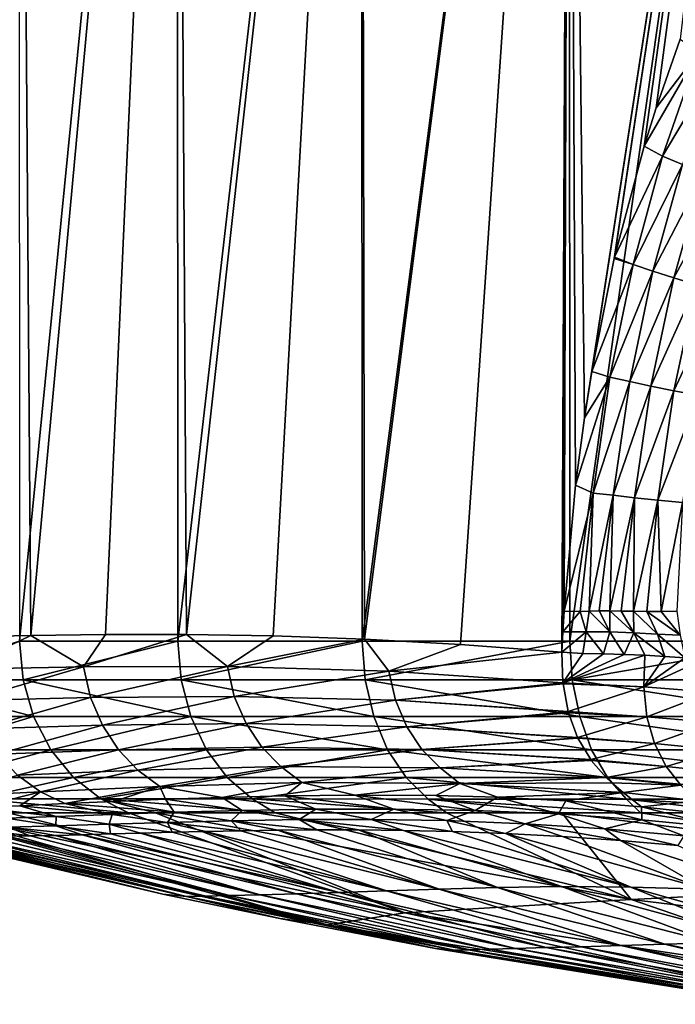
# Model space of a CAD drawing. Header units: metres. Extents: x -105 to 105, y -71 to 59.
# Tile 16 of 117: x -19.41 to -12.38, y -70.32 to -59.77. Entities that reach past the tile are written whole.
import ezdxf

# ---------------------------------------------------------------- set-up
doc = ezdxf.new("R2010")
doc.units = ezdxf.units.M
doc.layers.add('solid_WAMAS_150_SW0001', color=7, linetype='CONTINUOUS')

msp = doc.modelspace()

# ---------------------------------------------------------------- linework, layer by layer
at = {"layer": 'solid_WAMAS_150_SW0001'}
for points in [[(-19.419542, -49.349998, -18.574017), (-19.292164, -66.365456, -18.772478), (-20.018938, -66.380447, -17.574406)], [(-19.419542, -49.349998, -18.574017), (-17.721804, -49.349998, -20.910751), (-19.292164, -66.365456, -18.772478)], [(-17.721804, -49.349998, 8.410751), (-19.419542, -49.349998, 6.074016), (-19.412823, -66.428421, 6.0846)], [(-17.721804, -49.349998, 8.410751), (-19.412823, -66.428421, 6.0846), (-17.714846, -66.428436, 8.41916)], [(-17.721804, -49.349998, -20.910751), (-18.491253, -66.355507, -19.927485), (-19.292164, -66.365456, -18.772478)], [(-17.721804, -49.349998, -20.910751), (-17.621157, -66.355751, -21.03157), (-18.491253, -66.355507, -19.927485)], [(-17.721804, -49.349998, -20.910751), (-15.744583, -49.349998, -23.016279), (-17.621157, -66.355751, -21.03157)], [(-15.744583, -49.349998, 10.516278), (-17.721804, -49.349998, 8.410751), (-17.714846, -66.428436, 8.41916)], [(-15.744583, -49.349998, 10.516278), (-17.714846, -66.428436, 8.41916), (-15.737747, -66.428452, 10.522696)], [(-15.744583, -49.349998, -23.016279), (-16.69199, -66.370346, -22.07332), (-17.621157, -66.355751, -21.03157)], [(-15.744583, -49.349998, -23.016279), (-15.712542, -66.40419, -23.04631), (-16.69199, -66.370346, -22.07332)], [(-15.744583, -49.349998, -23.016279), (-13.519061, -49.349998, -24.857391), (-15.712542, -66.40419, -23.04631)], [(-13.519061, -49.349998, 12.35739), (-15.744583, -49.349998, 10.516278), (-15.737747, -66.428452, 10.522696)], [(-13.519061, -49.349998, 12.35739), (-15.737747, -66.428452, 10.522696), (-13.512746, -66.428436, 12.361978)], [(-13.519061, -49.349998, -24.857391), (-14.683467, -66.46225, -23.952988), (-15.712542, -66.40419, -23.04631)], [(-13.519061, -49.349998, -24.857391), (-13.596785, -66.54538, -24.800673), (-14.683467, -66.46225, -23.952988)], [(-13.519061, -49.349998, -24.857391), (-13.586399, -66.325821, -24.808281), (-13.596785, -66.54538, -24.800673)], [(-13.519061, -49.349998, -24.857391), (-13.574105, -66.106415, -24.817274), (-13.586399, -66.325821, -24.808281)], [(-13.519061, -49.349998, -24.857391), (-13.450548, -64.753639, -24.906977), (-13.574105, -66.106415, -24.817274)], [(-13.519061, -49.349998, -24.857391), (-13.356547, -64.033051, -24.974386), (-13.450548, -64.753639, -24.906977)], [(-13.519061, -49.349998, -24.857391), (-11.080335, -49.349998, -26.405054), (-13.356547, -64.033051, -24.974386)], [(-11.080335, -49.349998, 13.905054), (-13.519061, -49.349998, 12.35739), (-13.512746, -66.428436, 12.361978)], [(-11.080335, -49.349998, 13.905054), (-13.512746, -66.428436, 12.361978), (-11.074868, -66.428406, 13.908058)], [(-11.080335, -49.349998, -26.405054), (-13.278132, -63.534843, -25.030075), (-13.356547, -64.033051, -24.974386)], [(-11.080335, -49.349998, -26.405054), (-13.036427, -62.326763, -25.198656), (-13.278132, -63.534843, -25.030075)], [(-11.080335, -49.349998, -26.405054), (-13.033071, -62.312313, -25.200966), (-13.036427, -62.326763, -25.198656)], [(-11.080335, -49.349998, -26.405054), (-12.716747, -61.122765, -25.414663), (-13.033071, -62.312313, -25.200966)], [(-11.080335, -49.349998, -26.405054), (-12.587773, -60.710796, -25.499622), (-12.716747, -61.122765, -25.414663)], [(-11.080335, -49.349998, -26.405054), (-12.329713, -59.975853, -25.665926), (-12.587773, -60.710796, -25.499622)], [(-12.587773, -60.710796, -25.499622), (-12.329713, -59.975853, -25.665926), (-12.131213, -60.109329, -25.794306)], [(-12.716747, -61.122765, -25.414663), (-12.587773, -60.710796, -25.499622), (-12.131213, -60.109329, -25.794306)], [(-12.517568, -61.227028, -25.547747), (-12.716747, -61.122765, -25.414663), (-12.131213, -60.109329, -25.794306)], [(-12.517568, -61.227028, -25.547747), (-12.131213, -60.109329, -25.794306), (-11.918583, -60.224136, -25.940208)], [(-12.305355, -61.318817, -25.696684), (-12.517568, -61.227028, -25.547747), (-11.918583, -60.224136, -25.940208)], [(-13.033071, -62.312313, -25.200966), (-12.716747, -61.122765, -25.414663), (-12.517568, -61.227028, -25.547747)], [(-12.834823, -62.390209, -25.336761), (-13.033071, -62.312313, -25.200966), (-12.517568, -61.227028, -25.547747)], [(-12.834823, -62.390209, -25.336761), (-12.517568, -61.227028, -25.547747), (-12.305355, -61.318817, -25.696684)], [(-12.623255, -62.459652, -25.487743), (-12.834823, -62.390209, -25.336761), (-12.305355, -61.318817, -25.696684)], [(-12.623255, -62.459652, -25.487743), (-12.305355, -61.318817, -25.696684), (-12.080528, -61.414482, -25.868439)], [(-12.397432, -62.534077, -25.662218), (-12.623255, -62.459652, -25.487743), (-12.080528, -61.414482, -25.868439)], [(-12.397432, -62.534077, -25.662218), (-12.080528, -61.414482, -25.868439), (-11.841183, -61.507793, -26.065077)], [(-12.155485, -62.606514, -25.863104), (-12.397432, -62.534077, -25.662218), (-11.841183, -61.507793, -26.065077)], [(-13.278132, -63.534843, -25.030075), (-13.036427, -62.326763, -25.198656), (-12.834823, -62.390209, -25.336761)], [(-13.036427, -62.326763, -25.198656), (-13.033071, -62.312313, -25.200966), (-12.834823, -62.390209, -25.336761)], [(-13.082687, -63.596565, -25.166807), (-13.278132, -63.534843, -25.030075), (-12.834823, -62.390209, -25.336761)], [(-13.082687, -63.596565, -25.166807), (-12.834823, -62.390209, -25.336761), (-12.623255, -62.459652, -25.487743)], [(-12.870982, -63.642296, -25.319653), (-13.082687, -63.596565, -25.166807), (-12.623255, -62.459652, -25.487743)], [(-12.870982, -63.642296, -25.319653), (-12.623255, -62.459652, -25.487743), (-12.397432, -62.534077, -25.662218)], [(-12.643369, -63.694225, -25.496756), (-12.870982, -63.642296, -25.319653), (-12.397432, -62.534077, -25.662218)], [(-12.643369, -63.694225, -25.496756), (-12.397432, -62.534077, -25.662218), (-12.155485, -62.606514, -25.863104)], [(-12.398052, -63.744617, -25.701986), (-12.643369, -63.694225, -25.496756), (-12.155485, -62.606514, -25.863104)], [(-12.398052, -63.744617, -25.701986), (-12.155485, -62.606514, -25.863104), (-11.898554, -62.674881, -26.091843)], [(-12.136333, -63.791, -25.937368), (-12.398052, -63.744617, -25.701986), (-11.898554, -62.674881, -26.091843)], [(-13.450548, -64.753639, -24.906977), (-13.356547, -64.033051, -24.974386), (-13.082687, -63.596565, -25.166807)], [(-13.2615, -64.840935, -25.041212), (-13.450548, -64.753639, -24.906977), (-13.082687, -63.596565, -25.166807)], [(-13.356547, -64.033051, -24.974386), (-13.278132, -63.534843, -25.030075), (-13.082687, -63.596565, -25.166807)], [(-13.2615, -64.840935, -25.041212), (-13.082687, -63.596565, -25.166807), (-12.870982, -63.642296, -25.319653)], [(-13.049195, -64.861404, -25.195515), (-13.2615, -64.840935, -25.041212), (-12.870982, -63.642296, -25.319653)], [(-13.049195, -64.861404, -25.195515), (-12.870982, -63.642296, -25.319653), (-12.643369, -63.694225, -25.496756)], [(-12.819325, -64.889381, -25.374893), (-13.049195, -64.861404, -25.195515), (-12.643369, -63.694225, -25.496756)], [(-12.819325, -64.889381, -25.374893), (-12.643369, -63.694225, -25.496756), (-12.398052, -63.744617, -25.701986)], [(-12.570213, -64.916359, -25.584272), (-12.819325, -64.889381, -25.374893), (-12.398052, -63.744617, -25.701986)], [(-12.570213, -64.916359, -25.584272), (-12.398052, -63.744617, -25.701986), (-12.136333, -63.791, -25.937368)], [(-12.303331, -64.9394, -25.826326), (-12.570213, -64.916359, -25.584272), (-12.136333, -63.791, -25.937368)], [(-13.2615, -64.840935, -25.041212), (-13.574105, -66.106415, -24.817274), (-13.450548, -64.753639, -24.906977)], [(-13.2615, -64.840935, -25.041212), (-13.401304, -66.108803, -24.941172), (-13.574105, -66.106415, -24.817274)], [(-13.2615, -64.840935, -25.041212), (-13.304294, -66.105263, -25.010592), (-13.401304, -66.108803, -24.941172)], [(-13.049195, -64.861404, -25.195515), (-13.304294, -66.105263, -25.010592), (-13.2615, -64.840935, -25.041212)], [(-13.049195, -64.861404, -25.195515), (-13.199277, -66.102356, -25.087362), (-13.304294, -66.105263, -25.010592)], [(-13.049195, -64.861404, -25.195515), (-13.085565, -66.102341, -25.173376), (-13.199277, -66.102356, -25.087362)], [(-12.819325, -64.889381, -25.374893), (-13.085565, -66.102341, -25.173376), (-13.049195, -64.861404, -25.195515)], [(-12.819325, -64.889381, -25.374893), (-12.962551, -66.104317, -25.270073), (-13.085565, -66.102341, -25.173376)], [(-12.819325, -64.889381, -25.374893), (-12.829779, -66.106659, -25.378815), (-12.962551, -66.104317, -25.270073)], [(-12.570213, -64.916359, -25.584272), (-12.829779, -66.106659, -25.378815), (-12.819325, -64.889381, -25.374893)], [(-12.570213, -64.916359, -25.584272), (-12.686434, -66.107658, -25.501381), (-12.829779, -66.106659, -25.378815)], [(-12.570213, -64.916359, -25.584272), (-12.532033, -66.10733, -25.639582), (-12.686434, -66.107658, -25.501381)], [(-12.303331, -64.9394, -25.826326), (-12.532033, -66.10733, -25.639582), (-12.570213, -64.916359, -25.584272)], [(-12.303331, -64.9394, -25.826326), (-12.366281, -66.106537, -25.795433), (-12.532033, -66.10733, -25.639582)], [(-13.586399, -66.325821, -24.808281), (-13.574105, -66.106415, -24.817274), (-13.401304, -66.108803, -24.941172)], [(-13.337451, -66.325958, -24.990154), (-13.586399, -66.325821, -24.808281), (-13.401304, -66.108803, -24.941172)], [(-13.337451, -66.325958, -24.990154), (-13.401304, -66.108803, -24.941172), (-13.304294, -66.105263, -25.010592)], [(-13.082072, -66.328133, -25.185501), (-13.337451, -66.325958, -24.990154), (-13.304294, -66.105263, -25.010592)], [(-13.082072, -66.328133, -25.185501), (-13.304294, -66.105263, -25.010592), (-13.199277, -66.102356, -25.087362)], [(-13.082072, -66.328133, -25.185501), (-13.199277, -66.102356, -25.087362), (-13.085565, -66.102341, -25.173376)], [(-12.825801, -66.338928, -25.396238), (-13.085565, -66.102341, -25.173376), (-12.962551, -66.104317, -25.270073)], [(-12.825801, -66.338928, -25.396238), (-13.082072, -66.328133, -25.185501), (-13.085565, -66.102341, -25.173376)], [(-12.825801, -66.338928, -25.396238), (-12.962551, -66.104317, -25.270073), (-12.829779, -66.106659, -25.378815)], [(-12.573961, -66.351776, -25.617245), (-12.829779, -66.106659, -25.378815), (-12.686434, -66.107658, -25.501381)], [(-12.573961, -66.351776, -25.617245), (-12.825801, -66.338928, -25.396238), (-12.829779, -66.106659, -25.378815)], [(-12.32938, -66.362579, -25.845917), (-12.686434, -66.107658, -25.501381), (-12.532033, -66.10733, -25.639582)], [(-12.32938, -66.362579, -25.845917), (-12.573961, -66.351776, -25.617245), (-12.686434, -66.107658, -25.501381)], [(-12.32938, -66.362579, -25.845917), (-12.532033, -66.10733, -25.639582), (-12.366281, -66.106537, -25.795433)], [(-20.042435, -66.728638, -17.465839), (-20.018938, -66.380447, -17.574406), (-19.292164, -66.365456, -18.772478)], [(-18.725004, -66.70105, -19.547861), (-20.042435, -66.728638, -17.465839), (-19.292164, -66.365456, -18.772478)], [(-18.725004, -66.70105, -19.547861), (-19.292164, -66.365456, -18.772478), (-18.491253, -66.355507, -19.927485)], [(-18.725004, -66.70105, -19.547861), (-18.491253, -66.355507, -19.927485), (-17.621157, -66.355751, -21.03157)], [(-17.183805, -66.698235, -21.482534), (-18.725004, -66.70105, -19.547861), (-17.621157, -66.355751, -21.03157)], [(-17.183805, -66.698235, -21.482534), (-17.621157, -66.355751, -21.03157), (-16.69199, -66.370346, -22.07332)], [(-17.183805, -66.698235, -21.482534), (-16.69199, -66.370346, -22.07332), (-15.712542, -66.40419, -23.04631)], [(-13.596785, -66.54538, -24.800673), (-13.586399, -66.325821, -24.808281), (-13.337451, -66.325958, -24.990154)], [(-13.37298, -66.55806, -24.966038), (-13.596785, -66.54538, -24.800673), (-13.337451, -66.325958, -24.990154)], [(-13.149985, -66.56324, -25.135662), (-13.37298, -66.55806, -24.966038), (-13.337451, -66.325958, -24.990154)], [(-13.149985, -66.56324, -25.135662), (-13.337451, -66.325958, -24.990154), (-13.082072, -66.328133, -25.185501)], [(-12.928767, -66.568283, -25.31229), (-13.149985, -66.56324, -25.135662), (-13.082072, -66.328133, -25.185501)], [(-12.928767, -66.568283, -25.31229), (-13.082072, -66.328133, -25.185501), (-12.825801, -66.338928, -25.396238)], [(-12.709533, -66.578018, -25.498188), (-12.928767, -66.568283, -25.31229), (-12.825801, -66.338928, -25.396238)], [(-12.492715, -66.591316, -25.692547), (-12.825801, -66.338928, -25.396238), (-12.573961, -66.351776, -25.617245)], [(-12.492715, -66.591316, -25.692547), (-12.709533, -66.578018, -25.498188), (-12.825801, -66.338928, -25.396238)], [(-12.279972, -66.605644, -25.893553), (-12.573961, -66.351776, -25.617245), (-12.32938, -66.362579, -25.845917)], [(-12.279972, -66.605644, -25.893553), (-12.492715, -66.591316, -25.692547), (-12.573961, -66.351776, -25.617245)], [(-19.412823, -66.428421, 6.0846), (-20.763733, -66.841209, 3.536555), (-19.374311, -66.841248, 6.060461)], [(-17.714846, -66.428436, 8.41916), (-19.412823, -66.428421, 6.0846), (-19.374311, -66.841248, 6.060461)], [(-17.714846, -66.428436, 8.41916), (-19.374311, -66.841248, 6.060461), (-17.679674, -66.841278, 8.390439)], [(-15.737747, -66.428452, 10.522696), (-17.714846, -66.428436, 8.41916), (-17.679674, -66.841278, 8.390439)], [(-15.737747, -66.428452, 10.522696), (-17.679674, -66.841278, 8.390439), (-15.706519, -66.841309, 10.489784)], [(-15.451395, -66.747887, -23.234087), (-17.183805, -66.698235, -21.482534), (-15.712542, -66.40419, -23.04631)], [(-13.512746, -66.428436, 12.361978), (-15.737747, -66.428452, 10.522696), (-15.706519, -66.841309, 10.489784)], [(-15.451395, -66.747887, -23.234087), (-15.712542, -66.40419, -23.04631), (-14.683467, -66.46225, -23.952988)], [(-13.512746, -66.428436, 12.361978), (-15.706519, -66.841309, 10.489784), (-13.485929, -66.841339, 12.325424)], [(-15.451395, -66.747887, -23.234087), (-14.683467, -66.46225, -23.952988), (-13.596785, -66.54538, -24.800673)], [(-11.074868, -66.428406, 13.908058), (-13.512746, -66.428436, 12.361978), (-13.485929, -66.841339, 12.325424)], [(-11.074868, -66.428406, 13.908058), (-13.485929, -66.841339, 12.325424), (-11.052888, -66.841362, 13.868441)], [(-15.451395, -66.747887, -23.234087), (-13.596785, -66.54538, -24.800673), (-13.586883, -66.872429, -24.765583)], [(-13.586883, -66.872429, -24.765583), (-13.596785, -66.54538, -24.800673), (-13.37298, -66.55806, -24.966038)], [(-13.586883, -66.872429, -24.765583), (-13.37298, -66.55806, -24.966038), (-13.149985, -66.56324, -25.135662)], [(-13.586883, -66.872429, -24.765583), (-13.149985, -66.56324, -25.135662), (-12.928767, -66.568283, -25.31229)], [(-13.586883, -66.872429, -24.765583), (-12.928767, -66.568283, -25.31229), (-12.709533, -66.578018, -25.498188)], [(-12.71905, -66.916161, -25.456234), (-13.586883, -66.872429, -24.765583), (-12.709533, -66.578018, -25.498188)], [(-12.71905, -66.916161, -25.456234), (-12.709533, -66.578018, -25.498188), (-12.492715, -66.591316, -25.692547)], [(-12.71905, -66.916161, -25.456234), (-12.492715, -66.591316, -25.692547), (-12.279972, -66.605644, -25.893553)], [(-12.71905, -66.916161, -25.456234), (-12.279972, -66.605644, -25.893553), (-12.072709, -66.620163, -26.100082)], [(-11.994221, -66.971817, -26.146725), (-12.71905, -66.916161, -25.456234), (-12.072709, -66.620163, -26.100082)], [(-19.965714, -67.061951, -17.409674), (-20.042435, -66.728638, -17.465839), (-18.725004, -66.70105, -19.547861)], [(-18.65189, -67.028969, -19.484377), (-19.965714, -67.061951, -17.409674), (-18.725004, -66.70105, -19.547861)], [(-18.65189, -67.028969, -19.484377), (-18.725004, -66.70105, -19.547861), (-17.183805, -66.698235, -21.482534)], [(-17.109991, -67.018875, -21.408747), (-18.65189, -67.028969, -19.484377), (-17.183805, -66.698235, -21.482534)], [(-17.109991, -67.018875, -21.408747), (-17.183805, -66.698235, -21.482534), (-15.451395, -66.747887, -23.234087)], [(-15.380054, -67.061035, -23.149164), (-17.109991, -67.018875, -21.408747), (-15.451395, -66.747887, -23.234087)], [(-15.451395, -66.747887, -23.234087), (-13.586883, -66.872429, -24.765583), (-13.586656, -66.874573, -24.765181)], [(-15.380054, -67.061035, -23.149164), (-15.451395, -66.747887, -23.234087), (-13.586656, -66.874573, -24.765181)], [(-19.260963, -67.234879, 5.988515), (-19.374311, -66.841248, 6.060461), (-20.763733, -66.841209, 3.536555)], [(-19.260963, -67.234879, 5.988515), (-20.763733, -66.841209, 3.536555), (-20.642262, -67.23484, 3.479385)], [(-17.576241, -67.234909, 8.304852), (-17.679674, -66.841278, 8.390439), (-19.374311, -66.841248, 6.060461)], [(-17.576241, -67.234909, 8.304852), (-19.374311, -66.841248, 6.060461), (-19.260963, -67.234879, 5.988515)], [(-15.614629, -67.23494, 10.391906), (-15.706519, -66.841309, 10.489784), (-17.679674, -66.841278, 8.390439)], [(-15.614629, -67.23494, 10.391906), (-17.679674, -66.841278, 8.390439), (-17.576241, -67.234909, 8.304852)], [(-13.407032, -67.234962, 12.216799), (-13.485929, -66.841339, 12.325424), (-15.706519, -66.841309, 10.489784)], [(-13.407032, -67.234962, 12.216799), (-15.706519, -66.841309, 10.489784), (-15.614629, -67.23494, 10.391906)], [(-15.380054, -67.061035, -23.149164), (-13.586656, -66.874573, -24.765181), (-13.585613, -66.884163, -24.76335)], [(-15.380054, -67.061035, -23.149164), (-13.585613, -66.884163, -24.76335), (-13.529996, -67.182137, -24.680328)], [(-13.586656, -66.874573, -24.765181), (-13.586883, -66.872429, -24.765583), (-12.71905, -66.916161, -25.456234)], [(-13.585613, -66.884163, -24.76335), (-13.586656, -66.874573, -24.765181), (-12.71905, -66.916161, -25.456234)], [(-13.529996, -67.182137, -24.680328), (-13.585613, -66.884163, -24.76335), (-12.71905, -66.916161, -25.456234)], [(-10.988229, -67.234985, 13.750782), (-11.052888, -66.841362, 13.868441), (-13.485929, -66.841339, 12.325424)], [(-10.988229, -67.234985, 13.750782), (-13.485929, -66.841339, 12.325424), (-13.407032, -67.234962, 12.216799)], [(-12.686915, -67.236252, -25.362261), (-13.529996, -67.182137, -24.680328), (-12.71905, -66.916161, -25.456234)], [(-12.686915, -67.236252, -25.362261), (-12.71905, -66.916161, -25.456234), (-11.994221, -66.971817, -26.146725)], [(-11.967294, -67.298759, -26.047472), (-12.686915, -67.236252, -25.362261), (-11.994221, -66.971817, -26.146725)], [(-19.832256, -67.367752, -17.328428), (-19.965714, -67.061951, -17.409674), (-18.65189, -67.028969, -19.484377)], [(-18.523756, -67.328529, -19.388067), (-19.832256, -67.367752, -17.328428), (-18.65189, -67.028969, -19.484377)], [(-18.523756, -67.328529, -19.388067), (-18.65189, -67.028969, -19.484377), (-17.109991, -67.018875, -21.408747)], [(-16.983412, -67.310226, -21.294653), (-18.523756, -67.328529, -19.388067), (-17.109991, -67.018875, -21.408747)], [(-16.983412, -67.310226, -21.294653), (-17.109991, -67.018875, -21.408747), (-15.380054, -67.061035, -23.149164)], [(-15.259374, -67.343872, -23.017662), (-16.983412, -67.310226, -21.294653), (-15.380054, -67.061035, -23.149164)], [(-15.380054, -67.061035, -23.149164), (-13.529996, -67.182137, -24.680328), (-13.529505, -67.183968, -24.679647)], [(-15.259374, -67.343872, -23.017662), (-15.380054, -67.061035, -23.149164), (-13.529505, -67.183968, -24.679647)], [(-15.259374, -67.343872, -23.017662), (-13.529505, -67.183968, -24.679647), (-13.526447, -67.19519, -24.675406)], [(-15.259374, -67.343872, -23.017662), (-13.526447, -67.19519, -24.675406), (-13.429463, -67.460373, -24.545168)], [(-13.529505, -67.183968, -24.679647), (-13.529996, -67.182137, -24.680328), (-12.686915, -67.236252, -25.362261)], [(-13.526447, -67.19519, -24.675406), (-13.529505, -67.183968, -24.679647), (-12.686915, -67.236252, -25.362261)], [(-13.429463, -67.460373, -24.545168), (-13.526447, -67.19519, -24.675406), (-12.686915, -67.236252, -25.362261)], [(-19.260963, -67.234879, 5.988515), (-20.642262, -67.23484, 3.479385), (-20.446217, -67.589828, 3.387098)], [(-19.260963, -67.234879, 5.988515), (-20.446217, -67.589828, 3.387098), (-19.078032, -67.589859, 5.872385)], [(-19.65307, -67.637077, -17.223022), (-19.832256, -67.367752, -17.328428), (-18.523756, -67.328529, -19.388067)], [(-18.352003, -67.591194, -19.262064), (-19.65307, -67.637077, -17.223022), (-18.523756, -67.328529, -19.388067)], [(-17.576241, -67.234909, 8.304852), (-19.260963, -67.234879, 5.988515), (-19.078032, -67.589859, 5.872385)], [(-17.576241, -67.234909, 8.304852), (-19.078032, -67.589859, 5.872385), (-17.409304, -67.589897, 8.16671)], [(-18.352003, -67.591194, -19.262064), (-18.523756, -67.328529, -19.388067), (-16.983412, -67.310226, -21.294653)], [(-16.815186, -67.563614, -21.145224), (-18.352003, -67.591194, -19.262064), (-16.983412, -67.310226, -21.294653)], [(-17.576241, -67.234909, 8.304852), (-17.409304, -67.589897, 8.16671), (-15.466322, -67.589928, 10.233931)], [(-15.614629, -67.23494, 10.391906), (-17.576241, -67.234909, 8.304852), (-15.466322, -67.589928, 10.233931)], [(-16.815186, -67.563614, -21.145224), (-16.983412, -67.310226, -21.294653), (-15.259374, -67.343872, -23.017662)], [(-15.614629, -67.23494, 10.391906), (-15.466322, -67.589928, 10.233931), (-13.279695, -67.589951, 12.041482)], [(-13.407032, -67.234962, 12.216799), (-15.614629, -67.23494, 10.391906), (-13.279695, -67.589951, 12.041482)], [(-12.606398, -67.524719, -25.220562), (-13.429463, -67.460373, -24.545168), (-12.686915, -67.236252, -25.362261)], [(-13.407032, -67.234962, 12.216799), (-13.279695, -67.589951, 12.041482), (-10.883867, -67.589973, 13.560887)], [(-10.988229, -67.234985, 13.750782), (-13.407032, -67.234962, 12.216799), (-10.883867, -67.589973, 13.560887)], [(-12.606398, -67.524719, -25.220562), (-12.686915, -67.236252, -25.362261), (-11.967294, -67.298759, -26.047472)], [(-11.887968, -67.594337, -25.905323), (-12.606398, -67.524719, -25.220562), (-11.967294, -67.298759, -26.047472)], [(-15.098478, -67.587151, -22.844482), (-16.815186, -67.563614, -21.145224), (-15.259374, -67.343872, -23.017662)], [(-15.259374, -67.343872, -23.017662), (-13.429463, -67.460373, -24.545168), (-13.428751, -67.461891, -24.544228)], [(-15.098478, -67.587151, -22.844482), (-15.259374, -67.343872, -23.017662), (-13.428751, -67.461891, -24.544228)], [(-15.098478, -67.587151, -22.844482), (-13.428751, -67.461891, -24.544228), (-13.427313, -67.464943, -24.542328)], [(-15.098478, -67.587151, -22.844482), (-13.427313, -67.464943, -24.542328), (-13.289112, -67.696709, -24.360798)], [(-13.428751, -67.461891, -24.544228), (-13.429463, -67.460373, -24.545168), (-12.606398, -67.524719, -25.220562)], [(-13.427313, -67.464943, -24.542328), (-13.428751, -67.461891, -24.544228), (-12.606398, -67.524719, -25.220562)], [(-13.289112, -67.696709, -24.360798), (-13.427313, -67.464943, -24.542328), (-12.606398, -67.524719, -25.220562)], [(-12.479944, -67.768898, -25.02816), (-13.289112, -67.696709, -24.360798), (-12.606398, -67.524719, -25.220562)], [(-12.479944, -67.768898, -25.02816), (-12.606398, -67.524719, -25.220562), (-11.887968, -67.594337, -25.905323)], [(-19.078032, -67.589859, 5.872385), (-20.446217, -67.589828, 3.387098), (-20.184999, -67.889168, 3.264101)], [(-19.078032, -67.589859, 5.872385), (-20.184999, -67.889168, 3.264101), (-18.834286, -67.889198, 5.717624)], [(-19.434418, -67.861961, -17.091887), (-19.65307, -67.637077, -17.223022), (-18.352003, -67.591194, -19.262064)], [(-18.142443, -67.808929, -19.10602), (-19.434418, -67.861961, -17.091887), (-18.352003, -67.591194, -19.262064)], [(-17.409304, -67.589897, 8.16671), (-19.078032, -67.589859, 5.872385), (-18.834286, -67.889198, 5.717624)], [(-17.409304, -67.589897, 8.16671), (-18.834286, -67.889198, 5.717624), (-17.186872, -67.889236, 7.982625)], [(-18.142443, -67.808929, -19.10602), (-18.352003, -67.591194, -19.262064), (-16.815186, -67.563614, -21.145224)], [(-16.610941, -67.77166, -20.961802), (-18.142443, -67.808929, -19.10602), (-16.815186, -67.563614, -21.145224)], [(-15.466322, -67.589928, 10.233931), (-17.409304, -67.589897, 8.16671), (-17.186872, -67.889236, 7.982625)], [(-15.466322, -67.589928, 10.233931), (-17.186872, -67.889236, 7.982625), (-15.268711, -67.889259, 10.023423)], [(-16.610941, -67.77166, -20.961802), (-16.815186, -67.563614, -21.145224), (-15.098478, -67.587151, -22.844482)], [(-14.903873, -67.785889, -22.633862), (-16.610941, -67.77166, -20.961802), (-15.098478, -67.587151, -22.844482)], [(-15.466322, -67.589928, 10.233931), (-15.268711, -67.889259, 10.023423), (-13.11002, -67.88929, 11.807871)], [(-13.279695, -67.589951, 12.041482), (-15.466322, -67.589928, 10.233931), (-13.11002, -67.88929, 11.807871)], [(-15.098478, -67.587151, -22.844482), (-13.289112, -67.696709, -24.360798), (-13.288177, -67.697975, -24.359571)], [(-14.903873, -67.785889, -22.633862), (-15.098478, -67.587151, -22.844482), (-13.288177, -67.697975, -24.359571)], [(-13.279695, -67.589951, 12.041482), (-13.11002, -67.88929, 11.807871), (-10.744803, -67.889313, 13.307856)], [(-10.883867, -67.589973, 13.560887), (-13.279695, -67.589951, 12.041482), (-10.744803, -67.889313, 13.307856)], [(-11.757772, -67.844421, -25.714531), (-12.479944, -67.768898, -25.02816), (-11.887968, -67.594337, -25.905323)], [(-14.903873, -67.785889, -22.633862), (-13.288177, -67.697975, -24.359571), (-13.283183, -67.704681, -24.353022)], [(-14.903873, -67.785889, -22.633862), (-13.283183, -67.704681, -24.353022), (-13.123224, -67.886925, -24.142859)], [(-13.288177, -67.697975, -24.359571), (-13.289112, -67.696709, -24.360798), (-12.479944, -67.768898, -25.02816)], [(-13.283183, -67.704681, -24.353022), (-13.288177, -67.697975, -24.359571), (-12.479944, -67.768898, -25.02816)], [(-13.123224, -67.886925, -24.142859), (-13.283183, -67.704681, -24.353022), (-12.479944, -67.768898, -25.02816)], [(-19.188368, -68.041748, -16.941809), (-19.434418, -67.861961, -17.091887), (-18.142443, -67.808929, -19.10602)], [(-17.908283, -67.984566, -18.930065), (-19.188368, -68.041748, -16.941809), (-18.142443, -67.808929, -19.10602)], [(-17.908283, -67.984566, -18.930065), (-18.142443, -67.808929, -19.10602), (-16.610941, -67.77166, -20.961802)], [(-16.385157, -67.941429, -20.75782), (-17.908283, -67.984566, -18.930065), (-16.610941, -67.77166, -20.961802)], [(-16.385157, -67.941429, -20.75782), (-16.610941, -67.77166, -20.961802), (-14.903873, -67.785889, -22.633862)], [(-14.690986, -67.950684, -22.402168), (-16.385157, -67.941429, -20.75782), (-14.903873, -67.785889, -22.633862)], [(-14.903873, -67.785889, -22.633862), (-13.123224, -67.886925, -24.142859), (-13.122241, -67.887901, -24.141563)], [(-14.690986, -67.950684, -22.402168), (-14.903873, -67.785889, -22.633862), (-13.122241, -67.887901, -24.141563)], [(-12.321489, -67.969635, -24.79686), (-13.123224, -67.886925, -24.142859), (-12.479944, -67.768898, -25.02816)], [(-12.321489, -67.969635, -24.79686), (-12.479944, -67.768898, -25.02816), (-11.757772, -67.844421, -25.714531)], [(-19.188368, -68.041748, -16.941809), (-20.214439, -68.090446, -14.843942), (-19.434418, -67.861961, -17.091887)], [(-18.834286, -67.889198, 5.717624), (-20.184999, -67.889168, 3.264101), (-19.871132, -68.118515, 3.116272)], [(-18.834286, -67.889198, 5.717624), (-19.871132, -68.118515, 3.116272), (-18.541412, -68.118546, 5.531635)], [(-17.186872, -67.889236, 7.982625), (-18.834286, -67.889198, 5.717624), (-18.541412, -68.118546, 5.531635)], [(-17.186872, -67.889236, 7.982625), (-18.541412, -68.118546, 5.531635), (-16.919607, -68.118584, 7.761408)], [(-16.385157, -67.941429, -20.75782), (-17.238195, -68.10141, -19.299246), (-17.908283, -67.984566, -18.930065)], [(-16.385157, -67.941429, -20.75782), (-16.569298, -68.084969, -20.094648), (-17.238195, -68.10141, -19.299246)], [(-15.268711, -67.889259, 10.023423), (-17.186872, -67.889236, 7.982625), (-16.919607, -68.118584, 7.761408)], [(-15.268711, -67.889259, 10.023423), (-16.919607, -68.118584, 7.761408), (-15.031268, -68.118607, 9.770465)], [(-16.385157, -67.941429, -20.75782), (-15.816824, -68.076012, -20.89917), (-16.569298, -68.084969, -20.094648)], [(-14.690986, -67.950684, -22.402168), (-15.816824, -68.076012, -20.89917), (-16.385157, -67.941429, -20.75782)], [(-14.690986, -67.950684, -22.402168), (-14.949926, -68.081398, -21.740742), (-15.816824, -68.076012, -20.89917)], [(-15.268711, -67.889259, 10.023423), (-15.031268, -68.118607, 9.770465), (-12.90614, -68.118637, 11.527156)], [(-13.11002, -67.88929, 11.807871), (-15.268711, -67.889259, 10.023423), (-12.90614, -68.118637, 11.527156)], [(-14.690986, -67.950684, -22.402168), (-14.288791, -68.100441, -22.336275), (-14.949926, -68.081398, -21.740742)], [(-14.690986, -67.950684, -22.402168), (-13.122241, -67.887901, -24.141563), (-13.061112, -67.94593, -24.060965)], [(-14.690986, -67.950684, -22.402168), (-13.061112, -67.94593, -24.060965), (-12.940649, -68.049583, -23.901312)], [(-14.690986, -67.950684, -22.402168), (-12.940649, -68.049583, -23.901312), (-14.288791, -68.100441, -22.336275)], [(-13.122241, -67.887901, -24.141563), (-13.123224, -67.886925, -24.142859), (-12.321489, -67.969635, -24.79686)], [(-13.061112, -67.94593, -24.060965), (-13.122241, -67.887901, -24.141563), (-12.321489, -67.969635, -24.79686)], [(-13.11002, -67.88929, 11.807871), (-12.90614, -68.118637, 11.527156), (-10.577702, -68.118652, 13.003809)], [(-10.744803, -67.889313, 13.307856), (-13.11002, -67.88929, 11.807871), (-10.577702, -68.118652, 13.003809)], [(-12.940649, -68.049583, -23.901312), (-13.061112, -67.94593, -24.060965), (-12.321489, -67.969635, -24.79686)], [(-19.188368, -68.041748, -16.941809), (-19.849535, -68.210052, -14.908714), (-20.214439, -68.090446, -14.843942)], [(-19.188368, -68.041748, -16.941809), (-19.407606, -68.190254, -15.865681), (-19.849535, -68.210052, -14.908714)], [(-19.188368, -68.041748, -16.941809), (-18.924793, -68.167824, -16.785131), (-19.407606, -68.190254, -15.865681)], [(-17.908283, -67.984566, -18.930065), (-18.924793, -68.167824, -16.785131), (-19.188368, -68.041748, -16.941809)], [(-17.908283, -67.984566, -18.930065), (-18.40526, -68.144554, -17.657972), (-18.924793, -68.167824, -16.785131)], [(-17.908283, -67.984566, -18.930065), (-17.846004, -68.12191, -18.491238), (-18.40526, -68.144554, -17.657972)], [(-17.908283, -67.984566, -18.930065), (-17.238195, -68.10141, -19.299246), (-17.846004, -68.12191, -18.491238)], [(-12.940649, -68.049583, -23.901312), (-13.553729, -68.13916, -22.964771), (-14.288791, -68.100441, -22.336275)], [(-12.940649, -68.049583, -23.901312), (-12.743775, -68.204025, -23.636669), (-13.553729, -68.13916, -22.964771)], [(-12.14623, -68.139351, -24.542913), (-12.940649, -68.049583, -23.901312), (-12.321489, -67.969635, -24.79686)], [(-12.14623, -68.139351, -24.542913), (-12.743775, -68.204025, -23.636669), (-12.940649, -68.049583, -23.901312)], [(-19.871132, -68.118515, 3.116272), (-19.535036, -68.266396, 2.922898), (-18.244997, -68.266388, 5.277415)], [(-18.541412, -68.118546, 5.531635), (-19.871132, -68.118515, 3.116272), (-18.244997, -68.266388, 5.277415)], [(-18.418493, -68.283836, -16.858391), (-19.407606, -68.190254, -15.865681), (-18.924793, -68.167824, -16.785131)], [(-17.753094, -68.261276, -17.921221), (-18.924793, -68.167824, -16.785131), (-18.40526, -68.144554, -17.657972)], [(-17.753094, -68.261276, -17.921221), (-18.418493, -68.283836, -16.858391), (-18.924793, -68.167824, -16.785131)], [(-18.541412, -68.118546, 5.531635), (-17.954023, -68.266388, 5.725575), (-16.671789, -68.26638, 7.454526)], [(-16.919607, -68.118584, 7.761408), (-18.541412, -68.118546, 5.531635), (-16.671789, -68.26638, 7.454526)], [(-18.541412, -68.118546, 5.531635), (-18.244997, -68.266388, 5.277415), (-17.954023, -68.266388, 5.725575)], [(-17.753094, -68.261276, -17.921221), (-18.40526, -68.144554, -17.657972), (-17.846004, -68.12191, -18.491238)], [(-17.023588, -68.241257, -18.931461), (-17.846004, -68.12191, -18.491238), (-17.238195, -68.10141, -19.299246)], [(-17.023588, -68.241257, -18.931461), (-17.753094, -68.261276, -17.921221), (-17.846004, -68.12191, -18.491238)], [(-16.236137, -68.228004, -19.88624), (-17.238195, -68.10141, -19.299246), (-16.569298, -68.084969, -20.094648)], [(-16.236137, -68.228004, -19.88624), (-17.023588, -68.241257, -18.931461), (-17.238195, -68.10141, -19.299246)], [(-16.919607, -68.118584, 7.761408), (-16.671789, -68.26638, 7.454526), (-14.835455, -68.266373, 9.423966)], [(-15.031268, -68.118607, 9.770465), (-16.919607, -68.118584, 7.761408), (-14.835455, -68.266373, 9.423966)], [(-15.399764, -68.226059, -20.783792), (-16.569298, -68.084969, -20.094648), (-15.816824, -68.076012, -20.89917)], [(-15.399764, -68.226059, -20.783792), (-16.236137, -68.228004, -19.88624), (-16.569298, -68.084969, -20.094648)], [(-14.528198, -68.240997, -21.626814), (-15.816824, -68.076012, -20.89917), (-14.949926, -68.081398, -21.740742)], [(-14.528198, -68.240997, -21.626814), (-15.399764, -68.226059, -20.783792), (-15.816824, -68.076012, -20.89917)], [(-15.031268, -68.118607, 9.770465), (-13.59982, -68.266365, 10.50737), (-12.756148, -68.266365, 11.158203)], [(-12.90614, -68.118637, 11.527156), (-15.031268, -68.118607, 9.770465), (-12.756148, -68.266365, 11.158203)], [(-15.031268, -68.118607, 9.770465), (-14.835455, -68.266373, 9.423966), (-13.59982, -68.266365, 10.50737)], [(-14.528198, -68.240997, -21.626814), (-14.949926, -68.081398, -21.740742), (-14.288791, -68.100441, -22.336275)], [(-13.634424, -68.278946, -22.424706), (-14.528198, -68.240997, -21.626814), (-14.288791, -68.100441, -22.336275)], [(-13.634424, -68.278946, -22.424706), (-14.288791, -68.100441, -22.336275), (-13.553729, -68.13916, -22.964771)], [(-12.741122, -68.341812, -23.185591), (-13.634424, -68.278946, -22.424706), (-13.553729, -68.13916, -22.964771)], [(-12.741122, -68.341812, -23.185591), (-13.553729, -68.13916, -22.964771), (-12.743775, -68.204025, -23.636669)], [(-12.90614, -68.118637, 11.527156), (-11.632767, -68.266357, 11.928126), (-10.461339, -68.266357, 12.626612)], [(-10.577702, -68.118652, 13.003809), (-12.90614, -68.118637, 11.527156), (-10.461339, -68.266357, 12.626612)], [(-12.90614, -68.118637, 11.527156), (-12.756148, -68.266365, 11.158203), (-11.632767, -68.266357, 11.928126)], [(-12.14623, -68.139351, -24.542913), (-12.015024, -68.280418, -24.250097), (-12.743775, -68.204025, -23.636669)], [(-16.109932, -69.4664, -3.58593), (-21.198183, -68.266418, -2.201153), (-21.420544, -68.266434, -3.620625)], [(-21.420544, -68.266434, -3.620625), (-20.496082, -68.521942, -8.122188), (-17.876192, -69.137299, -7.652653)], [(-21.420544, -68.266434, -3.620625), (-17.876192, -69.137299, -7.652653), (-16.622311, -69.400711, -7.390254)], [(-16.109932, -69.4664, -3.58593), (-21.420544, -68.266434, -3.620625), (-16.622311, -69.400711, -7.390254)], [(-16.109932, -69.4664, -3.58593), (-20.525379, -68.266411, 0.418313), (-21.198183, -68.266418, -2.201153)], [(-16.109932, -69.4664, -3.58593), (-20.315449, -68.266403, 1.032926), (-20.525379, -68.266411, 0.418313)], [(-15.280158, -69.340149, 1.114057), (-19.535036, -68.266396, 2.922898), (-20.315449, -68.266403, 1.032926)], [(-15.280158, -69.340149, 1.114057), (-20.315449, -68.266403, 1.032926), (-16.109932, -69.4664, -3.58593)], [(-19.018009, -68.305542, -15.74789), (-19.849535, -68.210052, -14.908714), (-19.407606, -68.190254, -15.865681)], [(-19.018009, -68.305542, -15.74789), (-19.551905, -68.323624, -14.594994), (-19.849535, -68.210052, -14.908714)], [(-15.280158, -69.340149, 1.114057), (-18.244997, -68.266388, 5.277415), (-19.535036, -68.266396, 2.922898)], [(-18.418493, -68.283836, -16.858391), (-19.018009, -68.305542, -15.74789), (-19.407606, -68.190254, -15.865681)], [(-17.824112, -68.368874, -17.239632), (-18.418493, -68.283836, -16.858391), (-17.753094, -68.261276, -17.921221)], [(-15.280158, -69.340149, 1.114057), (-17.954023, -68.266388, 5.725575), (-18.244997, -68.266388, 5.277415)], [(-12.856267, -69.197174, 5.844214), (-16.671789, -68.26638, 7.454526), (-17.954023, -68.266388, 5.725575)], [(-12.856267, -69.197174, 5.844214), (-17.954023, -68.266388, 5.725575), (-15.280158, -69.340149, 1.114057)], [(-17.143984, -68.35128, -18.256353), (-17.824112, -68.368874, -17.239632), (-17.753094, -68.261276, -17.921221)], [(-17.143984, -68.35128, -18.256353), (-17.753094, -68.261276, -17.921221), (-17.023588, -68.241257, -18.931461)], [(-16.41551, -68.339104, -19.205627), (-17.143984, -68.35128, -18.256353), (-17.023588, -68.241257, -18.931461)], [(-16.41551, -68.339104, -19.205627), (-17.023588, -68.241257, -18.931461), (-16.236137, -68.228004, -19.88624)], [(-12.856267, -69.197174, 5.844214), (-14.835455, -68.266373, 9.423966), (-16.671789, -68.26638, 7.454526)], [(-15.642741, -68.337273, -20.089928), (-16.41551, -68.339104, -19.205627), (-16.236137, -68.228004, -19.88624)], [(-15.642741, -68.337273, -20.089928), (-16.236137, -68.228004, -19.88624), (-15.399764, -68.226059, -20.783792)], [(-14.831674, -68.350761, -20.912468), (-15.642741, -68.337273, -20.089928), (-15.399764, -68.226059, -20.783792)], [(-14.831674, -68.350761, -20.912468), (-15.399764, -68.226059, -20.783792), (-14.528198, -68.240997, -21.626814)], [(-12.856267, -69.197174, 5.844214), (-13.59982, -68.266365, 10.50737), (-14.835455, -68.266373, 9.423966)], [(-13.992373, -68.384209, -21.679569), (-14.831674, -68.350761, -20.912468), (-14.528198, -68.240997, -21.626814)], [(-13.992373, -68.384209, -21.679569), (-14.528198, -68.240997, -21.626814), (-13.634424, -68.278946, -22.424706)], [(-13.137931, -68.439377, -22.406162), (-13.992373, -68.384209, -21.679569), (-13.634424, -68.278946, -22.424706)], [(-13.137931, -68.439377, -22.406162), (-13.634424, -68.278946, -22.424706), (-12.741122, -68.341812, -23.185591)], [(-8.166133, -68.959045, 10.616689), (-12.756148, -68.266365, 11.158203), (-13.59982, -68.266365, 10.50737)], [(-8.166133, -68.959045, 10.616689), (-13.59982, -68.266365, 10.50737), (-12.856267, -69.197174, 5.844214)], [(-8.166133, -68.959045, 10.616689), (-11.632767, -68.266357, 11.928126), (-12.756148, -68.266365, 11.158203)], [(-11.857837, -68.42791, -23.941406), (-12.743775, -68.204025, -23.636669), (-12.015024, -68.280418, -24.250097)], [(-11.857837, -68.42791, -23.941406), (-12.741122, -68.341812, -23.185591), (-12.743775, -68.204025, -23.636669)], [(-19.023363, -68.40593, -14.996935), (-19.551905, -68.323624, -14.594994), (-19.018009, -68.305542, -15.74789)], [(-19.023363, -68.40593, -14.996935), (-19.533878, -68.42025, -13.764852), (-19.551905, -68.323624, -14.594994)], [(-18.451918, -68.3881, -16.153725), (-19.023363, -68.40593, -14.996935), (-19.018009, -68.305542, -15.74789)], [(-18.451918, -68.3881, -16.153725), (-19.018009, -68.305542, -15.74789), (-18.418493, -68.283836, -16.858391)], [(-17.824112, -68.368874, -17.239632), (-18.451918, -68.3881, -16.153725), (-18.418493, -68.283836, -16.858391)], [(-17.824112, -68.368874, -17.239632), (-17.775913, -68.475845, -16.664953), (-18.451918, -68.3881, -16.153725)], [(-17.143984, -68.35128, -18.256353), (-17.041222, -68.460045, -17.820948), (-17.824112, -68.368874, -17.239632)], [(-17.824112, -68.368874, -17.239632), (-17.041222, -68.460045, -17.820948), (-17.418371, -68.467468, -17.251467)], [(-17.824112, -68.368874, -17.239632), (-17.418371, -68.467468, -17.251467), (-17.775913, -68.475845, -16.664953)], [(-16.41551, -68.339104, -19.205627), (-16.223679, -68.450706, -18.916386), (-17.143984, -68.35128, -18.256353)], [(-17.143984, -68.35128, -18.256353), (-16.223679, -68.450706, -18.916386), (-16.643419, -68.454208, -18.375303)], [(-17.143984, -68.35128, -18.256353), (-16.643419, -68.454208, -18.375303), (-17.041222, -68.460045, -17.820948)], [(-15.642741, -68.337273, -20.089928), (-15.2958, -68.455002, -19.983213), (-16.41551, -68.339104, -19.205627)], [(-16.41551, -68.339104, -19.205627), (-15.2958, -68.455002, -19.983213), (-15.777074, -68.450523, -19.449871)], [(-16.41551, -68.339104, -19.205627), (-15.777074, -68.450523, -19.449871), (-16.223679, -68.450706, -18.916386)], [(-15.642741, -68.337273, -20.089928), (-14.771696, -68.466133, -20.522465), (-15.2958, -68.455002, -19.983213)], [(-14.831674, -68.350761, -20.912468), (-14.771696, -68.466133, -20.522465), (-15.642741, -68.337273, -20.089928)], [(-14.831674, -68.350761, -20.912468), (-14.200966, -68.486603, -21.068388), (-14.771696, -68.466133, -20.522465)], [(-13.992373, -68.384209, -21.679569), (-14.200966, -68.486603, -21.068388), (-14.831674, -68.350761, -20.912468)], [(-13.992373, -68.384209, -21.679569), (-13.592882, -68.51915, -21.610977), (-14.200966, -68.486603, -21.068388)], [(-13.992373, -68.384209, -21.679569), (-12.968523, -68.564224, -22.138279), (-13.592882, -68.51915, -21.610977)], [(-13.137931, -68.439377, -22.406162), (-12.968523, -68.564224, -22.138279), (-13.992373, -68.384209, -21.679569)], [(-12.289602, -68.512672, -23.1126), (-13.137931, -68.439377, -22.406162), (-12.741122, -68.341812, -23.185591)], [(-12.289602, -68.512672, -23.1126), (-12.741122, -68.341812, -23.185591), (-11.857837, -68.42791, -23.941406)], [(-19.533878, -68.42025, -13.764852), (-19.296829, -68.514175, -13.389742), (-19.978556, -68.430077, -12.453139)], [(-19.978556, -68.430077, -12.453139), (-19.296829, -68.514175, -13.389742), (-19.547377, -68.518425, -12.653285)], [(-19.023363, -68.40593, -14.996935), (-18.739433, -68.501373, -14.78024), (-19.533878, -68.42025, -13.764852)], [(-19.533878, -68.42025, -13.764852), (-18.739433, -68.501373, -14.78024), (-19.026684, -68.508476, -14.099992)], [(-19.533878, -68.42025, -13.764852), (-19.026684, -68.508476, -14.099992), (-19.296829, -68.514175, -13.389742)], [(-18.451918, -68.3881, -16.153725), (-18.435616, -68.493263, -15.432202), (-19.023363, -68.40593, -14.996935)], [(-19.023363, -68.40593, -14.996935), (-18.435616, -68.493263, -15.432202), (-18.739433, -68.501373, -14.78024)], [(-18.451918, -68.3881, -16.153725), (-17.775913, -68.475845, -16.664953), (-18.114733, -68.484604, -16.059336)], [(-18.451918, -68.3881, -16.153725), (-18.114733, -68.484604, -16.059336), (-18.435616, -68.493263, -15.432202)], [(-18.435616, -68.493263, -15.432202), (-18.114733, -68.484604, -16.059336), (-15.989782, -69.120956, -14.828835)], [(-18.114733, -68.484604, -16.059336), (-17.775913, -68.475845, -16.664953), (-15.479676, -69.104256, -15.960738)], [(-18.114733, -68.484604, -16.059336), (-15.479676, -69.104256, -15.960738), (-15.989782, -69.120956, -14.828835)], [(-17.775913, -68.475845, -16.664953), (-17.418371, -68.467468, -17.251467), (-15.479676, -69.104256, -15.960738)], [(-17.418371, -68.467468, -17.251467), (-17.041222, -68.460045, -17.820948), (-14.912884, -69.084656, -17.066097)], [(-17.418371, -68.467468, -17.251467), (-14.912884, -69.084656, -17.066097), (-15.479676, -69.104256, -15.960738)], [(-17.041222, -68.460045, -17.820948), (-16.643419, -68.454208, -18.375303), (-14.912884, -69.084656, -17.066097)], [(-16.643419, -68.454208, -18.375303), (-16.223679, -68.450706, -18.916386), (-14.288012, -69.067245, -18.137018)], [(-16.643419, -68.454208, -18.375303), (-14.288012, -69.067245, -18.137018), (-14.912884, -69.084656, -17.066097)], [(-16.223679, -68.450706, -18.916386), (-15.777074, -68.450523, -19.449871), (-14.288012, -69.067245, -18.137018)], [(-15.777074, -68.450523, -19.449871), (-13.603142, -69.057922, -19.164776), (-14.288012, -69.067245, -18.137018)], [(-15.777074, -68.450523, -19.449871), (-15.2958, -68.455002, -19.983213), (-13.603142, -69.057922, -19.164776)], [(-15.2958, -68.455002, -19.983213), (-12.857393, -69.062378, -20.14204), (-13.603142, -69.057922, -19.164776)], [(-15.2958, -68.455002, -19.983213), (-14.771696, -68.466133, -20.522465), (-12.857393, -69.062378, -20.14204)], [(-14.771696, -68.466133, -20.522465), (-14.200966, -68.486603, -21.068388), (-12.857393, -69.062378, -20.14204)], [(-14.200966, -68.486603, -21.068388), (-12.06197, -69.083992, -21.07761), (-12.857393, -69.062378, -20.14204)], [(-14.200966, -68.486603, -21.068388), (-13.592882, -68.51915, -21.610977), (-12.06197, -69.083992, -21.07761)], [(-13.137931, -68.439377, -22.406162), (-12.353602, -68.618103, -22.647081), (-12.968523, -68.564224, -22.138279)], [(-12.289602, -68.512672, -23.1126), (-12.353602, -68.618103, -22.647081), (-13.137931, -68.439377, -22.406162)], [(-20.409962, -68.523155, -8.85555), (-17.876192, -69.137299, -7.652653), (-20.496082, -68.521942, -8.122188)], [(-20.409962, -68.523155, -8.85555), (-17.620214, -69.162781, -8.861286), (-17.876192, -69.137299, -7.652653)], [(-20.409962, -68.523155, -8.85555), (-20.294727, -68.523842, -9.606356), (-17.620214, -69.162781, -8.861286)], [(-20.294727, -68.523842, -9.606356), (-20.150005, -68.52388, -10.368362), (-17.620214, -69.162781, -8.861286)], [(-20.150005, -68.52388, -10.368362), (-19.97628, -68.523117, -11.134802), (-17.422796, -69.158913, -10.086951)], [(-20.150005, -68.52388, -10.368362), (-17.422796, -69.158913, -10.086951), (-17.620214, -69.162781, -8.861286)], [(-19.97628, -68.523117, -11.134802), (-19.774786, -68.521355, -11.898883), (-17.160172, -69.152542, -11.300353)], [(-19.97628, -68.523117, -11.134802), (-17.160172, -69.152542, -11.300353), (-17.422796, -69.158913, -10.086951)], [(-19.774786, -68.521355, -11.898883), (-19.547377, -68.518425, -12.653285), (-17.160172, -69.152542, -11.300353)], [(-19.547377, -68.518425, -12.653285), (-19.296829, -68.514175, -13.389742), (-16.832613, -69.144295, -12.49694)], [(-19.547377, -68.518425, -12.653285), (-16.832613, -69.144295, -12.49694), (-17.160172, -69.152542, -11.300353)], [(-19.296829, -68.514175, -13.389742), (-19.026684, -68.508476, -14.099992), (-16.832613, -69.144295, -12.49694)], [(-19.026684, -68.508476, -14.099992), (-18.739433, -68.501373, -14.78024), (-16.441628, -69.134033, -13.673676)], [(-19.026684, -68.508476, -14.099992), (-16.441628, -69.134033, -13.673676), (-16.832613, -69.144295, -12.49694)], [(-18.739433, -68.501373, -14.78024), (-18.435616, -68.493263, -15.432202), (-15.989782, -69.120956, -14.828835)], [(-18.739433, -68.501373, -14.78024), (-15.989782, -69.120956, -14.828835), (-16.441628, -69.134033, -13.673676)], [(-13.592882, -68.51915, -21.610977), (-12.968523, -68.564224, -22.138279), (-12.06197, -69.083992, -21.07761)], [(-12.968523, -68.564224, -22.138279), (-11.235875, -69.124672, -21.990692), (-12.06197, -69.083992, -21.07761)], [(-12.968523, -68.564224, -22.138279), (-12.353602, -68.618103, -22.647081), (-11.235875, -69.124672, -21.990692)], [(-8.166133, -68.959045, 10.616689), (-12.856267, -69.197174, 5.844214), (-7.732701, -69.81498, 5.93391)], [(-13.767983, -69.711609, -13.038211), (-16.441628, -69.134033, -13.673676), (-15.989782, -69.120956, -14.828835)], [(-13.391144, -69.701607, -14.208685), (-15.989782, -69.120956, -14.828835), (-15.479676, -69.104256, -15.960738)], [(-13.391144, -69.701607, -14.208685), (-13.767983, -69.711609, -13.038211), (-15.989782, -69.120956, -14.828835)], [(-12.965697, -69.689064, -15.363005), (-15.479676, -69.104256, -15.960738), (-14.912884, -69.084656, -17.066097)], [(-12.965697, -69.689064, -15.363005), (-13.391144, -69.701607, -14.208685), (-15.479676, -69.104256, -15.960738)], [(-12.492947, -69.67424, -16.498882), (-14.912884, -69.084656, -17.066097), (-14.288012, -69.067245, -18.137018)], [(-12.492947, -69.67424, -16.498882), (-12.965697, -69.689064, -15.363005), (-14.912884, -69.084656, -17.066097)], [(-11.971756, -69.660774, -17.61079), (-14.288012, -69.067245, -18.137018), (-13.603142, -69.057922, -19.164776)], [(-11.971756, -69.660774, -17.61079), (-12.492947, -69.67424, -16.498882), (-14.288012, -69.067245, -18.137018)], [(-11.400556, -69.652885, -18.692614), (-13.603142, -69.057922, -19.164776), (-12.857393, -69.062378, -20.14204)], [(-11.400556, -69.652885, -18.692614), (-11.971756, -69.660774, -17.61079), (-13.603142, -69.057922, -19.164776)], [(-10.778642, -69.654663, -19.73922), (-12.857393, -69.062378, -20.14204), (-12.06197, -69.083992, -21.07761)], [(-10.778642, -69.654663, -19.73922), (-11.400556, -69.652885, -18.692614), (-12.857393, -69.062378, -20.14204)], [(-16.622311, -69.400711, -7.390254), (-17.876192, -69.137299, -7.652653), (-17.620214, -69.162781, -8.861286)], [(-14.751115, -69.737358, -8.222896), (-17.620214, -69.162781, -8.861286), (-17.422796, -69.158913, -10.086951)], [(-14.954258, -69.719719, -7.019478), (-16.622311, -69.400711, -7.390254), (-17.620214, -69.162781, -8.861286)], [(-14.751115, -69.737358, -8.222896), (-14.954258, -69.719719, -7.019478), (-17.620214, -69.162781, -8.861286)], [(-14.586357, -69.733803, -9.442457), (-17.422796, -69.158913, -10.086951), (-17.160172, -69.152542, -11.300353)], [(-14.586357, -69.733803, -9.442457), (-14.751115, -69.737358, -8.222896), (-17.422796, -69.158913, -10.086951)], [(-14.367269, -69.72744, -10.653455), (-17.160172, -69.152542, -11.300353), (-16.832613, -69.144295, -12.49694)], [(-14.367269, -69.72744, -10.653455), (-14.586357, -69.733803, -9.442457), (-17.160172, -69.152542, -11.300353)], [(-14.094066, -69.719933, -11.852739), (-16.832613, -69.144295, -12.49694), (-16.441628, -69.134033, -13.673676)], [(-14.094066, -69.719933, -11.852739), (-14.367269, -69.72744, -10.653455), (-16.832613, -69.144295, -12.49694)], [(-13.767983, -69.711609, -13.038211), (-14.094066, -69.719933, -11.852739), (-16.441628, -69.134033, -13.673676)], [(-12.856267, -69.197174, 5.844214), (-15.280158, -69.340149, 1.114057), (-10.217569, -70.104141, 1.181479)], [(-7.732701, -69.81498, 5.93391), (-12.856267, -69.197174, 5.844214), (-10.217569, -70.104141, 1.181479)], [(-16.109932, -69.4664, -3.58593), (-16.622311, -69.400711, -7.390254), (-14.954258, -69.719719, -7.019478)], [(-15.280158, -69.340149, 1.114057), (-16.109932, -69.4664, -3.58593), (-10.776105, -70.319153, -3.558746)], [(-10.217569, -70.104141, 1.181479), (-15.280158, -69.340149, 1.114057), (-10.776105, -70.319153, -3.558746)], [(-16.109932, -69.4664, -3.58593), (-14.954258, -69.719719, -7.019478), (-11.963593, -70.201988, -6.344772)], [(-16.109932, -69.4664, -3.58593), (-11.963593, -70.201988, -6.344772), (-11.609292, -70.251564, -6.267079)], [(-10.776105, -70.319153, -3.558746), (-16.109932, -69.4664, -3.58593), (-11.609292, -70.251564, -6.267079)], [(-11.963593, -70.201988, -6.344772), (-14.954258, -69.719719, -7.019478), (-14.751115, -69.737358, -8.222896)], [(-11.866944, -70.207428, -7.564951), (-14.751115, -69.737358, -8.222896), (-14.586357, -69.733803, -9.442457)], [(-11.866944, -70.207428, -7.564951), (-11.963593, -70.201988, -6.344772), (-14.751115, -69.737358, -8.222896)], [(-11.734581, -70.20546, -8.784126), (-14.586357, -69.733803, -9.442457), (-14.367269, -69.72744, -10.653455)], [(-11.734581, -70.20546, -8.784126), (-11.866944, -70.207428, -7.564951), (-14.586357, -69.733803, -9.442457)], [(-11.558763, -70.200356, -9.997824), (-14.367269, -69.72744, -10.653455), (-14.094066, -69.719933, -11.852739)], [(-11.558763, -70.200356, -9.997824), (-11.734581, -70.20546, -8.784126), (-14.367269, -69.72744, -10.653455)], [(-11.33969, -70.194916, -11.204045), (-14.094066, -69.719933, -11.852739), (-13.767983, -69.711609, -13.038211)], [(-11.33969, -70.194916, -11.204045), (-11.558763, -70.200356, -9.997824), (-14.094066, -69.719933, -11.852739)], [(-11.07835, -70.189896, -12.401467), (-13.767983, -69.711609, -13.038211), (-13.391144, -69.701607, -14.208685)], [(-11.07835, -70.189896, -12.401467), (-11.33969, -70.194916, -11.204045), (-13.767983, -69.711609, -13.038211)], [(-10.776402, -70.184296, -13.589353), (-13.391144, -69.701607, -14.208685), (-12.965697, -69.689064, -15.363005)], [(-10.776402, -70.184296, -13.589353), (-11.07835, -70.189896, -12.401467), (-13.391144, -69.701607, -14.208685)], [(-10.435529, -70.177071, -14.766981), (-12.965697, -69.689064, -15.363005), (-12.492947, -69.67424, -16.498882)], [(-10.435529, -70.177071, -14.766981), (-10.776402, -70.184296, -13.589353), (-12.965697, -69.689064, -15.363005)], [(-10.056759, -70.168068, -15.932889), (-12.492947, -69.67424, -16.498882), (-11.971756, -69.660774, -17.61079)], [(-10.056759, -70.168068, -15.932889), (-10.435529, -70.177071, -14.766981), (-12.492947, -69.67424, -16.498882)]]:
    msp.add_3dface(points, dxfattribs=at)

doc.saveas('drawing.dxf')
